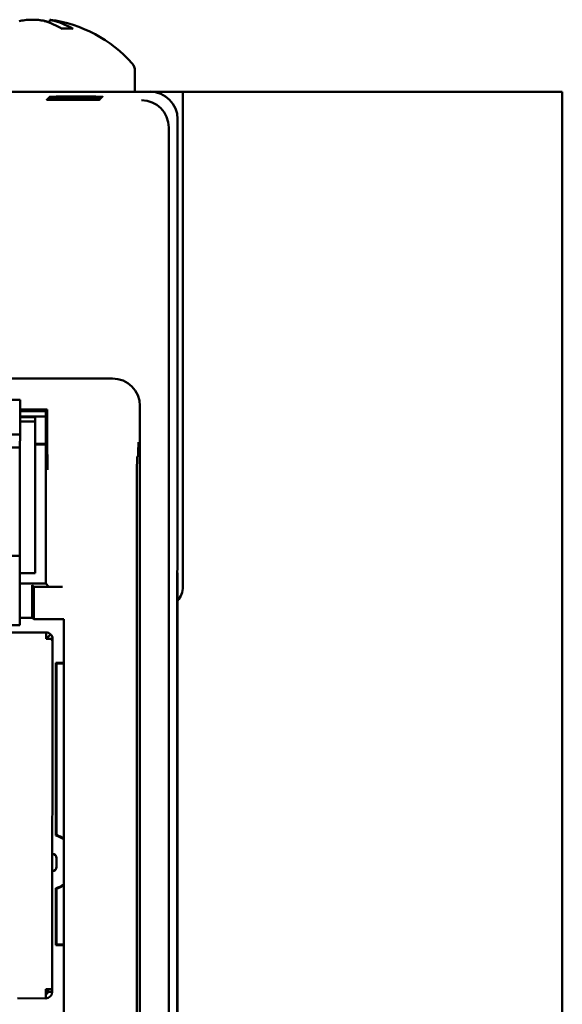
# Model space of a CAD drawing. Header units: inches. Extents: x 1.3 to 23.8, y 0.4 to 18.6.
# Tile 16 of 24: x 11 to 12, y 10.2 to 12. Entities that reach past the tile are written whole.
import ezdxf

# ---------------------------------------------------------------- set-up
doc = ezdxf.new("R2010")
doc.units = ezdxf.units.IN
doc.header["$LTSCALE"] = 0.8
doc.header["$MEASUREMENT"] = 0
doc.layers.add('Visible (ANSI)', color=7, linetype='Continuous', lineweight=50)

msp = doc.modelspace()

# ---------------------------------------------------------------- linework, layer by layer
at = {"layer": 'Visible (ANSI)'}
for p, q in [((11.0252, 11.9681), (11.0247, 11.9625)), ((11.0655, 11.952), (11.0465, 11.952)), ((11.1799, 11.8752), (11.1799, 11.8372)), ((11.2074, 11.8372), (10.9356, 11.8372)), ((11.2074, 11.8372), (11.2669, 11.8372)), ((11.2669, 11.8372), (11.2669, 10.9372)), ((11.9374, 11.8372), (11.2669, 11.8372)), ((11.9374, 11.8372), (11.9574, 11.8372)), ((11.9574, 8.3372), (11.9574, 11.8372)), ((11.0611, 11.8231), (11.0611, 11.8222)), ((11.0611, 11.8231), (11.0739, 11.8231)), ((11.0739, 11.8222), (11.0611, 11.8222)), ((11.0628, 11.8248), (11.0628, 11.824)), ((11.0628, 11.8248), (11.0757, 11.8248)), ((11.0757, 11.824), (11.0628, 11.824)), ((11.0646, 11.8266), (11.0646, 11.8257)), ((11.0646, 11.8266), (11.0774, 11.8266)), ((11.0774, 11.8257), (11.0646, 11.8257)), ((11.0663, 11.8283), (11.0663, 11.8275)), ((11.0663, 11.8283), (11.0792, 11.8283)), ((11.0792, 11.8275), (11.0663, 11.8275)), ((11.0739, 11.8231), (11.0739, 11.8222)), ((11.0757, 11.8248), (11.0757, 11.824)), ((11.0774, 11.8266), (11.0774, 11.8257)), ((11.0792, 11.8283), (11.0792, 11.8275)), ((11.2574, 10.9672), (11.2574, 11.7872)), ((11.2416, 11.7714), (11.2416, 8.403)), ((11.1389, 11.3157), (9.9759, 11.3157)), ((10.5574, 11.2772), (10.9708, 11.2768)), ((10.9708, 11.2768), (10.9708, 11.2689)), ((10.9708, 11.2689), (10.9708, 11.2138)), ((11.1889, 8.9087), (11.1889, 11.2657)), ((11.0204, 11.2596), (10.9708, 11.2596)), ((10.9708, 11.2564), (11.0176, 11.2564)), ((11.0176, 11.2467), (10.9708, 11.2467)), ((11.0176, 11.2466), (10.9708, 11.2466)), ((10.9984, 11.2453), (10.9708, 11.2453)), ((10.9984, 11.2453), (10.9983, 11.2374)), ((11.0204, 11.2596), (11.0176, 11.2564)), ((11.0176, 11.2564), (11.0176, 10.9427)), ((11.0204, 11.193), (11.0204, 11.2596)), ((10.9708, 11.2374), (10.9983, 11.2374)), ((10.9981, 10.9618), (10.9983, 11.2374)), ((10.9708, 11.2138), (10.5574, 11.2142)), ((10.9707, 11.1902), (10.9708, 11.2138)), ((10.9707, 11.1902), (10.5574, 11.1906)), ((10.9707, 11.1902), (10.9707, 11.1823)), ((10.9983, 11.1966), (11.0176, 11.1966)), ((11.0176, 11.1956), (10.9983, 11.1956)), ((10.9707, 11.1823), (10.9706, 11.0012)), ((11.1857, 11.1749), (11.1841, 11.1732)), ((11.183, 11.0482), (11.183, 8.9885)), ((10.5572, 10.9937), (10.9706, 10.9933)), ((10.9706, 10.9933), (10.9704, 10.8752)), ((10.9706, 11.0012), (10.9706, 10.9933)), ((10.9705, 10.9618), (10.9981, 10.9618)), ((11.2565, 10.9133), (11.2569, 10.9667)), ((11.2565, 10.9113), (11.257, 10.9617)), ((11.2569, 10.9667), (11.2574, 10.9672)), ((11.2574, 10.9622), (11.2569, 10.9622)), ((11.257, 10.9617), (11.2569, 10.9617)), ((11.2574, 10.9622), (11.257, 10.9617)), ((11.2574, 9.2122), (11.2574, 10.9622)), ((11.0176, 10.9427), (10.9705, 10.9427)), ((10.9926, 10.9401), (10.9958, 10.9369)), ((11.0231, 10.9371), (11.0176, 10.9427)), ((11.0481, 10.9369), (10.9958, 10.9369)), ((10.9958, 10.9369), (10.9958, 10.8779)), ((10.9929, 10.8808), (10.9929, 10.9151)), ((11.2565, 9.261), (11.2565, 10.9133)), ((11.2565, 10.9113), (11.2565, 9.263)), ((11.2565, 10.9113), (11.2565, 10.9113)), ((10.557, 10.8677), (10.9704, 10.8673)), ((10.9704, 10.8808), (10.9929, 10.8808)), ((10.9704, 10.8752), (10.9704, 10.8673)), ((10.9929, 10.8808), (10.9958, 10.8779)), ((10.9958, 10.8779), (11.0503, 10.8779)), ((11.0503, 10.8779), (11.0503, 9.481)), ((11.0181, 10.854), (10.8008, 10.8542)), ((11.0181, 10.854), (11.0181, 10.8422)), ((11.0209, 10.845), (11.0265, 10.8505)), ((11.0265, 10.8422), (11.0181, 10.8422)), ((11.0265, 10.8422), (11.0299, 10.8422)), ((11.0299, 10.837), (11.0293, 10.2056)), ((11.0299, 10.8422), (11.0299, 10.837)), ((11.0358, 10.7987), (11.0358, 10.485)), ((11.0358, 10.7987), (11.0369, 10.7977)), ((11.0358, 10.7987), (11.0503, 10.7987)), ((11.0369, 10.7977), (11.0369, 10.4857)), ((11.0503, 10.7977), (11.0369, 10.7977)), ((11.0374, 10.4276), (11.0374, 10.4433)), ((11.0358, 10.3887), (11.0358, 10.2856)), ((11.0369, 10.388), (11.0369, 10.2866)), ((11.0369, 10.2866), (11.0358, 10.2856)), ((11.0503, 10.2856), (11.0358, 10.2856)), ((11.0369, 10.2866), (11.0503, 10.2866)), ((11.0175, 10.2056), (11.0293, 10.2056)), ((11.0175, 10.2056), (11.0175, 10.2004)), ((11.0203, 10.2004), (11.0203, 10.2056)), ((11.0214, 10.2056), (11.0214, 10.2004)), ((11.0293, 10.2056), (11.0293, 10.2004)), ((11.0175, 10.1886), (10.9663, 10.1887)), ((11.0175, 10.2004), (11.0203, 10.2004)), ((11.0175, 10.2004), (11.0175, 10.1886)), ((11.0214, 10.2004), (11.0293, 10.2004))]:
    msp.add_line(p, q, dxfattribs=at)
for centre, radius, start, end in [((10.9934, 11.7277), 0.2424, 41.5409, 82.4563), ((11.1599, 11.8752), 0.02, 0, 41.5409), ((11.2274, 10.9372), 0.0395, 319.4196, 0), ((11.0181, 10.8422), 0.0118, 44.9452, 89.9452), ((11.0181, 10.8422), 0.00394, 44.9452, 89.9452), ((11.0142, 10.8382), 0.00787, 29.9452, 59.9452), ((11.0207, 10.4368), 0.0505, 54.0787, 72.5449), ((11.0207, 10.4368), 0.0515, 54.901, 71.7057), ((11.0295, 10.4433), 0.00787, 359.9452, 89.9452), ((11.0295, 10.4276), 0.00787, 269.9452, 359.9452), ((11.0207, 10.4368), 0.0505, 287.4551, 305.9213), ((11.0207, 10.4368), 0.0515, 288.2943, 305.099), ((11.0175, 10.2004), 0.0118, 269.9452, 359.9452), ((11.0175, 10.2004), 0.00394, 269.9452, 359.9452)]:
    msp.add_arc(centre, radius, start, end, dxfattribs=at)
for centre, major_axis, ratio, start_param, end_param in [((11.0006, 11.7285), (-0.0281, 0.2406), 0.659834, 5.813878, 6.012778), ((11.0003, 11.7285), (-0.0291, 0.2405), 0.689166, 5.963289, 6.006373), ((10.9868, 11.7285), (0.0304, 0.2403), 0.719342, 5.981502, 6.180402), ((11.2074, 11.7872), (0.0354, 0.0354), 0.999924, 5.497825, 7.068545), ((11.0675, 11.8227), (-0.0482, 0), 0.008727, 4.846382, 7.720009), ((11.0693, 11.8244), (-0.0482, 0), 0.008727, 4.846382, 7.720009), ((11.071, 11.8261), (-0.0482, 0), 0.008727, 4.846382, 7.720009), ((11.0727, 11.8279), (-0.0482, 0), 0.008727, 4.846382, 7.720009), ((11.0675, 11.8227), (-0.0482, 0), 0.008727, 1.704769, 4.578396), ((11.0693, 11.8244), (-0.0482, 0), 0.008727, 1.704769, 4.578396), ((11.071, 11.8261), (-0.0482, 0), 0.008727, 1.704769, 4.578396), ((11.0727, 11.8279), (-0.0482, 0), 0.008727, 1.704769, 4.578396), ((11.192, 11.7718), (-0.0192, 0.0463), 0.987735, 4.324034, 5.886104), ((11.1916, 11.7713), (0.0354, 0.0354), 0.999924, 5.497825, 5.506476), ((11.1389, 11.2657), (0.0354, 0.0354), 0.999924, 5.497825, 7.068545), ((11.1841, 11.0482), (0, 0.125), 0.008727, 0.008727, 1.570796), ((10.9926, 10.9151), (0, -0.025), 0.008727, 1.570796, 3.132866), ((11.0481, 10.9371), (-0.025, 0), 0.008727, 0.008727, 1.570796)]:
    msp.add_ellipse(centre, major_axis=major_axis, ratio=ratio, start_param=start_param, end_param=end_param, dxfattribs=at)
for points, knots in [([(10.9692, 11.9654), (10.972, 11.9661), (10.9755, 11.9668), (10.9832, 11.9678), (10.9875, 11.968), (10.9955, 11.9681), (10.9997, 11.9679), (11.0076, 11.9672), (11.0112, 11.9666), (11.0147, 11.9657), (11.0153, 11.9655), (11.0159, 11.9654)], [0, 0, 0, 0, 0.030458, 0.030458, 0.060916, 0.060916, 0.0912553, 0.0912553, 0.1215946, 0.1215946, 0.1282974, 0.1282974, 0.1282974, 0.1282974]), ([(11.0176, 11.9654), (11.0148, 11.9661), (11.0113, 11.9668), (11.0036, 11.9678), (10.9993, 11.968), (10.9947, 11.9681), (10.9941, 11.9681), (10.9934, 11.9681)], [0, 0, 0, 0, 0.03045798, 0.03045798, 0.06091597, 0.06091597, 0.06575635, 0.06575635, 0.06575635, 0.06575635]), ([(11.0348, 11.9654), (11.032, 11.9661), (11.0295, 11.9668), (11.0262, 11.9678), (11.0253, 11.968), (11.0252, 11.9681), (11.0252, 11.9681), (11.0252, 11.9681)], [0, 0, 0, 0, 0.03045798, 0.03045798, 0.06091597, 0.06091597, 0.06575635, 0.06575635, 0.06575635, 0.06575635]), ([(11.0655, 11.952), (11.066, 11.952), (11.0667, 11.9518), (11.0672, 11.9515), (11.0672, 11.9515), (11.0672, 11.9515)], [0.070224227, 0.070224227, 0.070224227, 0.070224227, 0.076097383, 0.076097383, 0.076126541, 0.076126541, 0.076126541, 0.076126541]), ([(11.0204, 11.193), (11.0204, 11.189), (11.0204, 11.1845), (11.0205, 11.1742), (11.0205, 11.1693), (11.0205, 11.1598), (11.0206, 11.1548), (11.0206, 11.1499), (11.0206, 11.1498), (11.0206, 11.1498)], [0, 0, 0, 0, 0.0304487, 0.0304487, 0.0657904, 0.0657904, 0.1145302, 0.1145302, 0.1149879, 0.1149879, 0.1149879, 0.1149879]), ([(11.1857, 11.1749), (11.1858, 11.1749), (11.1858, 11.1756), (11.1859, 11.1796), (11.1859, 11.1827), (11.186, 11.1901), (11.1861, 11.1951), (11.1861, 11.2001), (11.1861, 11.2002), (11.1861, 11.2002)], [0, 0, 0, 0, 0.0302867, 0.0302867, 0.0656682, 0.0656682, 0.1146511, 0.1146511, 0.1151055, 0.1151055, 0.1151055, 0.1151055]), ([(11.0221, 10.8422), (11.0221, 10.8427), (11.022, 10.8432), (11.0216, 10.8442), (11.0213, 10.8446), (11.0209, 10.845)], [-0.01526468, -0.01526468, -0.01526468, -0.01526468, -0.00763234, -0.00763234, 0, 0, 0, 0])]:
    msp.add_open_spline(points, degree=3, knots=knots, dxfattribs=at)
for points, degree in [([(11.0299, 10.8422), (11.0299, 10.8453), (11.0287, 10.8483), (11.0265, 10.8505)], 3), ([(11.0265, 10.8422), (11.0287, 10.8404), (11.0299, 10.8388), (11.0299, 10.837)], 3), ([(11.0358, 10.485), (11.0363, 10.4854), (11.0369, 10.4857)], 2), ([(11.0369, 10.388), (11.0363, 10.3883), (11.0358, 10.3887)], 2)]:
    msp.add_open_spline(points, degree=degree, dxfattribs=at)

doc.saveas('drawing.dxf')
